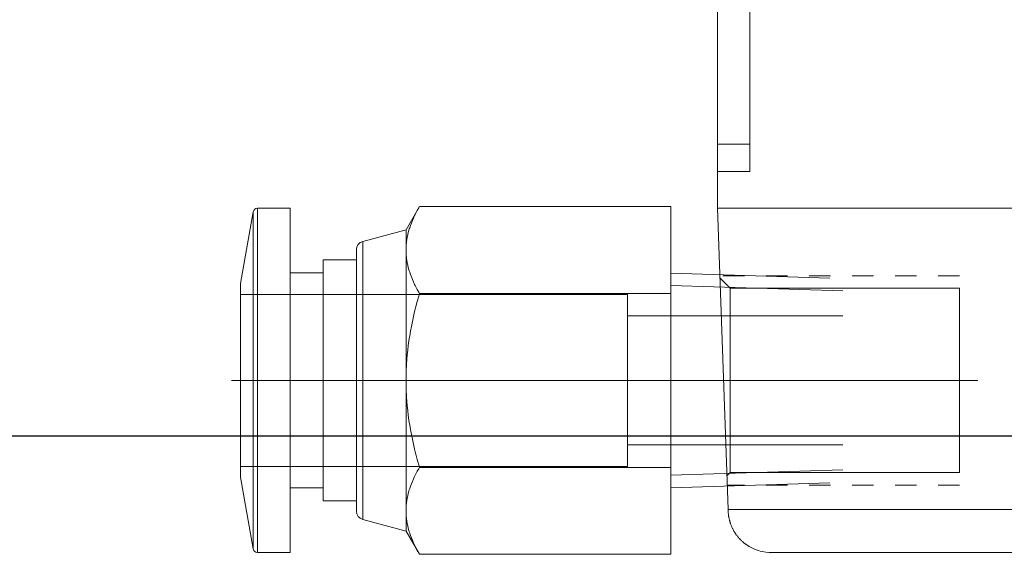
# Model space of a CAD drawing. Header units: millimetres. Extents: x 7142 to 9542, y -6624 to -4933.
# Tile 5 of 16: x 8155 to 8201, y -5616 to -5591. Entities that reach past the tile are written whole.
import ezdxf

# ---------------------------------------------------------------- set-up
doc = ezdxf.new("R2010")
doc.units = ezdxf.units.MM
doc.header["$MEASUREMENT"] = 0
doc.linetypes.add('CNS_DASHED', pattern=[2, 1, -1])
doc.layers.add('图层1', color=7, linetype='Continuous', lineweight=25)
doc.layers.add('图层7', color=4, linetype='Continuous', lineweight=15)

# ---------------------------------------------------------------- blocks, each defined once
blk = doc.blocks.new('VL-O-1-4')
at = {"layer": '图层7'}
for p, q in [((1841.476, -1469.81), (1841.476, -1518.81)), ((1842.976, -1471.519), (1842.976, -1517.102)), ((1841.476, -1515.828), (1842.976, -1515.828)), ((1841.476, -1517.102), (1842.976, -1517.102)), ((1820.078, -1518.81), (1820.078, -1534.81)), ((1821.601, -1518.81), (1820.078, -1518.81)), ((1821.601, -1518.81), (1821.601, -1534.81)), ((1827.61, -1518.727), (1826.985, -1519.81)), ((1839.293, -1518.727), (1827.61, -1518.727)), ((1839.293, -1518.727), (1839.293, -1534.893)), ((1886.476, -1518.81), (1841.476, -1518.81)), ((1841.476, -1518.81), (1841.965, -1532.81)), ((1819.881, -1518.976), (1819.293, -1522.31)), ((1819.881, -1518.976), (1819.881, -1534.645)), ((1826.985, -1519.81), (1824.974, -1520.349)), ((1826.985, -1519.81), (1826.985, -1533.81)), ((1824.974, -1520.349), (1824.974, -1533.271)), ((1824.677, -1520.736), (1824.677, -1532.885)), ((1823.139, -1521.21), (1823.139, -1532.41)), ((1824.677, -1521.21), (1823.139, -1521.21)), ((1823.139, -1521.81), (1821.601, -1521.81)), ((1846.693, -1522.053), (1839.293, -1521.821)), ((1819.293, -1522.31), (1819.293, -1531.31)), ((1847.293, -1522.652), (1839.293, -1522.402)), ((1841.589, -1522.06), (1842.057, -1522.527)), ((1837.293, -1522.81), (1819.293, -1522.81)), ((1839.293, -1522.769), (1827.61, -1522.769)), ((1837.293, -1522.81), (1837.293, -1530.81)), ((1842.057, -1531.093), (1842.057, -1522.527)), ((1842.057, -1522.527), (1852.726, -1522.527)), ((1852.726, -1531.093), (1852.726, -1522.527)), ((1847.293, -1523.81), (1837.293, -1523.81)), ((1847.719, -1526.81), (1818.867, -1526.81)), ((1853.579, -1526.81), (1840.623, -1526.81)), ((1837.293, -1529.81), (1847.293, -1529.81)), ((1819.293, -1530.81), (1837.293, -1530.81)), ((1839.293, -1530.852), (1827.61, -1530.852)), ((1847.293, -1530.968), (1839.293, -1531.218)), ((1842.057, -1531.093), (1841.91, -1531.24)), ((1852.726, -1531.093), (1842.057, -1531.093)), ((1819.293, -1531.31), (1819.881, -1534.645)), ((1839.293, -1531.799), (1846.693, -1531.568)), ((1821.601, -1531.81), (1823.139, -1531.81)), ((1823.139, -1532.41), (1824.677, -1532.41)), ((1841.965, -1532.81), (1885.987, -1532.81)), ((1824.974, -1533.271), (1826.985, -1533.81)), ((1826.985, -1533.81), (1827.61, -1534.893)), ((1820.078, -1534.81), (1821.601, -1534.81)), ((1883.986, -1534.81), (1843.966, -1534.81)), ((1839.293, -1534.893), (1827.61, -1534.893))]:
    blk.add_line(p, q, dxfattribs=at)
at = {"layer": '图层7', "linetype": 'CNS_DASHED'}
for p, q in [((1852.726, -1521.946), (1841.585, -1521.946)), ((1852.726, -1531.674), (1841.925, -1531.674))]:
    blk.add_line(p, q, dxfattribs=at)
at = {"layer": '图层7'}
for points in [[(1826.985, -1520.748), (1826.986, -1520.694), (1826.99, -1520.586), (1826.997, -1520.478), (1827.003, -1520.424), (1827.009, -1520.37), (1827.024, -1520.262), (1827.043, -1520.154), (1827.066, -1520.046), (1827.092, -1519.937), (1827.123, -1519.827), (1827.139, -1519.772), (1827.157, -1519.717), (1827.195, -1519.606), (1827.237, -1519.494), (1827.283, -1519.38), (1827.333, -1519.266), (1827.387, -1519.149), (1827.416, -1519.091), (1827.445, -1519.031), (1827.508, -1518.911), (1827.575, -1518.789), (1827.61, -1518.727)], [(1827.61, -1518.727), (1827.575, -1518.789), (1827.508, -1518.911), (1827.445, -1519.031), (1827.416, -1519.091), (1827.387, -1519.149), (1827.333, -1519.266), (1827.283, -1519.38), (1827.237, -1519.494), (1827.195, -1519.606), (1827.157, -1519.717), (1827.139, -1519.772), (1827.123, -1519.827), (1827.092, -1519.937), (1827.066, -1520.046), (1827.043, -1520.154), (1827.024, -1520.262), (1827.009, -1520.37), (1827.003, -1520.424), (1826.997, -1520.478), (1826.99, -1520.586), (1826.986, -1520.694), (1826.985, -1520.748)], [(1827.61, -1522.769), (1827.575, -1522.707), (1827.508, -1522.585), (1827.445, -1522.465), (1827.416, -1522.406), (1827.387, -1522.347), (1827.333, -1522.231), (1827.283, -1522.116), (1827.237, -1522.003), (1827.195, -1521.89), (1827.157, -1521.779), (1827.139, -1521.724), (1827.123, -1521.669), (1827.092, -1521.56), (1827.066, -1521.451), (1827.043, -1521.342), (1827.024, -1521.234), (1827.009, -1521.127), (1827.003, -1521.073), (1826.997, -1521.019), (1826.99, -1520.911), (1826.986, -1520.802), (1826.985, -1520.748)], [(1826.985, -1520.748), (1826.986, -1520.802), (1826.99, -1520.911), (1826.997, -1521.019), (1827.003, -1521.073), (1827.009, -1521.127), (1827.024, -1521.234), (1827.043, -1521.342), (1827.066, -1521.451), (1827.092, -1521.56), (1827.123, -1521.669), (1827.139, -1521.724), (1827.157, -1521.779), (1827.195, -1521.89), (1827.237, -1522.003), (1827.283, -1522.116), (1827.333, -1522.231), (1827.387, -1522.347), (1827.416, -1522.406), (1827.445, -1522.465), (1827.508, -1522.585), (1827.575, -1522.707), (1827.61, -1522.769)], [(1826.985, -1526.81), (1826.986, -1526.702), (1826.99, -1526.485), (1826.997, -1526.269), (1827.003, -1526.161), (1827.009, -1526.054), (1827.024, -1525.838), (1827.043, -1525.622), (1827.066, -1525.405), (1827.092, -1525.187), (1827.123, -1524.969), (1827.139, -1524.859), (1827.157, -1524.748), (1827.195, -1524.526), (1827.237, -1524.302), (1827.283, -1524.075), (1827.333, -1523.845), (1827.387, -1523.613), (1827.416, -1523.495), (1827.445, -1523.377), (1827.508, -1523.137), (1827.575, -1522.893), (1827.61, -1522.769)], [(1827.61, -1522.769), (1827.575, -1522.893), (1827.508, -1523.137), (1827.445, -1523.377), (1827.416, -1523.495), (1827.387, -1523.613), (1827.333, -1523.845), (1827.283, -1524.075), (1827.237, -1524.302), (1827.195, -1524.526), (1827.157, -1524.748), (1827.139, -1524.859), (1827.123, -1524.969), (1827.092, -1525.187), (1827.066, -1525.405), (1827.043, -1525.622), (1827.024, -1525.838), (1827.009, -1526.054), (1827.003, -1526.161), (1826.997, -1526.269), (1826.99, -1526.485), (1826.986, -1526.702), (1826.985, -1526.81)], [(1827.61, -1530.852), (1827.575, -1530.728), (1827.508, -1530.484), (1827.445, -1530.244), (1827.416, -1530.126), (1827.387, -1530.008), (1827.333, -1529.775), (1827.283, -1529.546), (1827.237, -1529.319), (1827.195, -1529.095), (1827.157, -1528.873), (1827.139, -1528.762), (1827.123, -1528.652), (1827.092, -1528.433), (1827.066, -1528.216), (1827.043, -1527.999), (1827.024, -1527.783), (1827.009, -1527.567), (1827.003, -1527.459), (1826.997, -1527.351), (1826.99, -1527.135), (1826.986, -1526.919), (1826.985, -1526.81)], [(1826.985, -1526.81), (1826.986, -1526.919), (1826.99, -1527.135), (1826.997, -1527.351), (1827.003, -1527.459), (1827.009, -1527.567), (1827.024, -1527.783), (1827.043, -1527.999), (1827.066, -1528.216), (1827.092, -1528.433), (1827.123, -1528.652), (1827.139, -1528.762), (1827.157, -1528.873), (1827.195, -1529.095), (1827.237, -1529.319), (1827.283, -1529.546), (1827.333, -1529.775), (1827.387, -1530.008), (1827.416, -1530.126), (1827.445, -1530.244), (1827.508, -1530.484), (1827.575, -1530.728), (1827.61, -1530.852)], [(1827.61, -1530.852), (1827.575, -1530.914), (1827.508, -1531.036), (1827.445, -1531.156), (1827.416, -1531.215), (1827.387, -1531.274), (1827.333, -1531.39), (1827.283, -1531.505), (1827.237, -1531.618), (1827.195, -1531.73), (1827.157, -1531.841), (1827.139, -1531.897), (1827.123, -1531.952), (1827.092, -1532.061), (1827.066, -1532.17), (1827.043, -1532.278), (1827.024, -1532.386), (1827.009, -1532.494), (1827.003, -1532.548), (1826.997, -1532.602), (1826.99, -1532.71), (1826.986, -1532.818), (1826.985, -1532.873)], [(1826.985, -1532.873), (1826.986, -1532.818), (1826.99, -1532.71), (1826.997, -1532.602), (1827.003, -1532.548), (1827.009, -1532.494), (1827.024, -1532.386), (1827.043, -1532.278), (1827.066, -1532.17), (1827.092, -1532.061), (1827.123, -1531.952), (1827.139, -1531.897), (1827.157, -1531.841), (1827.195, -1531.73), (1827.237, -1531.618), (1827.283, -1531.505), (1827.333, -1531.39), (1827.387, -1531.274), (1827.416, -1531.215), (1827.445, -1531.156), (1827.508, -1531.036), (1827.575, -1530.914), (1827.61, -1530.852)], [(1826.985, -1532.873), (1826.986, -1532.927), (1826.99, -1533.035), (1826.997, -1533.143), (1827.003, -1533.197), (1827.009, -1533.251), (1827.024, -1533.359), (1827.043, -1533.467), (1827.066, -1533.575), (1827.092, -1533.684), (1827.123, -1533.793), (1827.139, -1533.848), (1827.157, -1533.904), (1827.195, -1534.015), (1827.237, -1534.127), (1827.283, -1534.24), (1827.333, -1534.355), (1827.387, -1534.471), (1827.416, -1534.53), (1827.445, -1534.589), (1827.508, -1534.709), (1827.575, -1534.831), (1827.61, -1534.893)], [(1827.61, -1534.893), (1827.575, -1534.831), (1827.508, -1534.709), (1827.445, -1534.589), (1827.416, -1534.53), (1827.387, -1534.471), (1827.333, -1534.355), (1827.283, -1534.24), (1827.237, -1534.127), (1827.195, -1534.015), (1827.157, -1533.904), (1827.139, -1533.848), (1827.123, -1533.793), (1827.092, -1533.684), (1827.066, -1533.575), (1827.043, -1533.467), (1827.024, -1533.359), (1827.009, -1533.251), (1827.003, -1533.197), (1826.997, -1533.143), (1826.99, -1533.035), (1826.986, -1532.927), (1826.985, -1532.873)], [(1841.965, -1532.81), (1841.965, -1532.822), (1841.966, -1532.845), (1841.967, -1532.869), (1841.967, -1532.88)], [(1841.967, -1532.88), (1841.968, -1532.894), (1841.969, -1532.923), (1841.971, -1532.951), (1841.972, -1532.965), (1841.973, -1532.98), (1841.976, -1533.008), (1841.979, -1533.036), (1841.982, -1533.064), (1841.986, -1533.093), (1841.99, -1533.121), (1841.992, -1533.135), (1841.995, -1533.149), (1842, -1533.177), (1842.005, -1533.205), (1842.011, -1533.233), (1842.017, -1533.26), (1842.024, -1533.288), (1842.027, -1533.302), (1842.031, -1533.316), (1842.038, -1533.343), (1842.046, -1533.37), (1842.05, -1533.384), (1842.054, -1533.398), (1842.063, -1533.425), (1842.072, -1533.452), (1842.076, -1533.465), (1842.081, -1533.479), (1842.091, -1533.505), (1842.101, -1533.532), (1842.111, -1533.558), (1842.122, -1533.585), (1842.133, -1533.611), (1842.139, -1533.624), (1842.145, -1533.637), (1842.157, -1533.663), (1842.169, -1533.688), (1842.182, -1533.714), (1842.195, -1533.739), (1842.208, -1533.764), (1842.215, -1533.777), (1842.222, -1533.789), (1842.236, -1533.814), (1842.25, -1533.838), (1842.265, -1533.863), (1842.28, -1533.887), (1842.296, -1533.91), (1842.304, -1533.922), (1842.311, -1533.934), (1842.328, -1533.958), (1842.344, -1533.981), (1842.361, -1534.004), (1842.378, -1534.026), (1842.395, -1534.049), (1842.404, -1534.06), (1842.413, -1534.071), (1842.431, -1534.093), (1842.45, -1534.115), (1842.468, -1534.136), (1842.487, -1534.157), (1842.507, -1534.178), (1842.516, -1534.188), (1842.526, -1534.199), (1842.546, -1534.219), (1842.566, -1534.239), (1842.577, -1534.249), (1842.587, -1534.259), (1842.608, -1534.278), (1842.629, -1534.298), (1842.639, -1534.307), (1842.65, -1534.316), (1842.671, -1534.335), (1842.693, -1534.353), (1842.715, -1534.371), (1842.738, -1534.389), (1842.76, -1534.406), (1842.772, -1534.415), (1842.783, -1534.423), (1842.806, -1534.44), (1842.829, -1534.456), (1842.853, -1534.472), (1842.877, -1534.488), (1842.901, -1534.503), (1842.913, -1534.511), (1842.925, -1534.518), (1842.949, -1534.533), (1842.974, -1534.547), (1843.061, -1534.594), (1843.217, -1534.665), (1843.377, -1534.722), (1843.46, -1534.745), (1843.543, -1534.765), (1843.711, -1534.794), (1843.881, -1534.809), (1843.966, -1534.81)]]:
    blk.add_lwpolyline(points, dxfattribs=at)
for centre, radius, start, end in [((1820.078, -1519.01), 0.2, 90, 170), ((1825.077, -1520.736), 0.4, 105, 180), ((1825.077, -1532.885), 0.4, 180, 255), ((1820.078, -1534.61), 0.2, 190, 270)]:
    blk.add_arc(centre, radius, start, end, dxfattribs=at)

msp = doc.modelspace()

# ---------------------------------------------------------------- linework, layer by layer
at = {"layer": '图层1'}
msp.add_line((7643.718, -5610.143), (8251.718, -5610.143), dxfattribs=at)

# ---------------------------------------------------------------- block references
at = {"layer": '图层7'}
msp.add_blockref('VL-O-1-4', (6346.18, -4080.75), dxfattribs=at)

doc.saveas('drawing.dxf')
